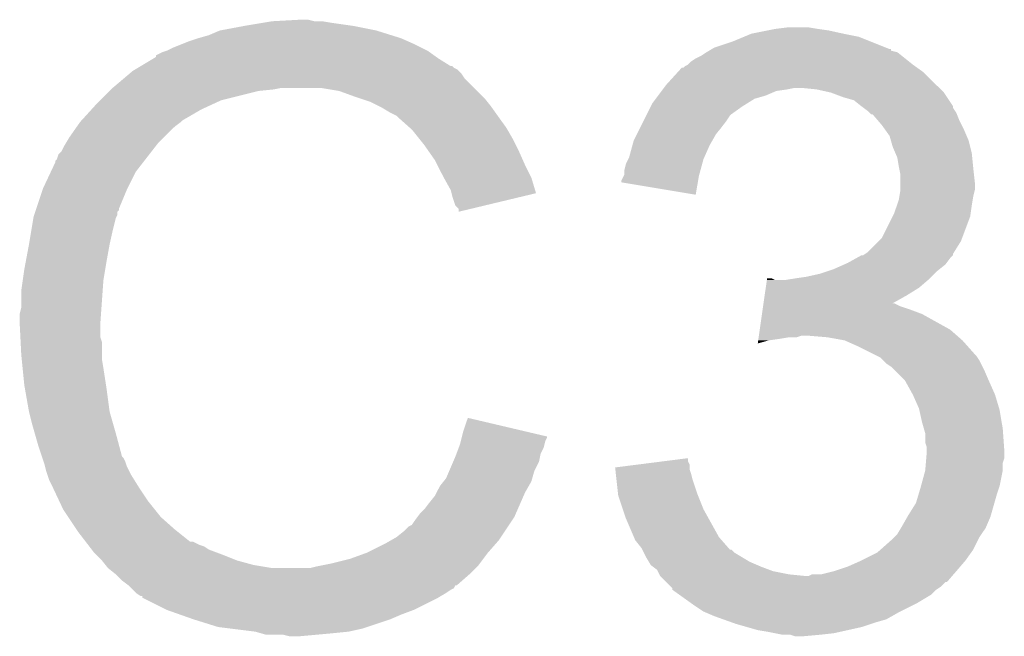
# Model space of a CAD drawing. Extents: x -1.3 to 24.2, y -3.9 to 39.2.
# Tile 22 of 37: x 12.7 to 14.3, y 13.7 to 14.7. Entities that reach past the tile are written whole.
import ezdxf

# ---------------------------------------------------------------- set-up
doc = ezdxf.new("R2010")
doc.units = 0
doc.layers.add('I2C_MUX_9_CLICK_V100_GTO', color=14, linetype='CONTINUOUS')

msp = doc.modelspace()

# ---------------------------------------------------------------- linework, layer by layer
at = {"layer": 'I2C_MUX_9_CLICK_V100_GTO'}
for points in [[(13.053062, 14.69136), (13.0937, 14.69898), (13.309602, 14.69136), (13.271498, 14.69898)], [(13.0937, 14.69898), (13.12418, 14.70406), (13.271498, 14.69898), (13.23594, 14.70406)], [(13.12418, 14.70406), (13.13942, 14.7066), (13.23594, 14.70406), (13.220702, 14.7066)], [(13.13942, 14.7066), (13.185138, 14.70914), (13.208002, 14.7066), (13.197842, 14.70914)], [(13.94968, 14.69136), (13.96238, 14.6939), (14.051278, 14.69136), (14.0335, 14.6939)], [(13.96238, 14.6939), (13.982702, 14.69644), (14.0335, 14.6939), (14.018262, 14.69644)], [(13.002258, 14.67358), (13.0175, 14.67866), (13.36167, 14.67358), (13.35024, 14.67866)], [(13.0175, 14.67866), (13.035282, 14.68374), (13.35024, 14.67866), (13.333986, 14.68374)], [(13.035282, 14.68374), (13.053062, 14.69136), (13.333986, 14.68374), (13.309602, 14.69136)], [(13.893798, 14.67358), (13.912082, 14.681198), (14.11859, 14.67358), (14.099542, 14.681198)], [(13.912082, 14.681198), (13.924282, 14.68628), (14.099542, 14.681198), (14.07414, 14.68628)], [(13.924282, 14.68628), (13.94968, 14.69136), (14.07414, 14.68628), (14.051278, 14.69136)], [(12.9667, 14.65834), (12.97686, 14.66342), (13.393408, 14.65834), (13.383254, 14.66342)], [(12.97686, 14.66342), (12.989558, 14.6685), (13.383254, 14.66342), (13.3731, 14.6685)], [(12.989558, 14.6685), (13.002258, 14.67358), (13.3731, 14.6685), (13.36167, 14.67358)], [(13.859078, 14.66088), (13.86331, 14.66342), (14.150344, 14.66088), (14.143994, 14.66342)], [(13.86331, 14.66342), (13.893798, 14.67358), (14.143994, 14.66342), (14.11859, 14.67358)], [(12.923512, 14.63294), (12.944668, 14.64564), (13.431514, 14.63294), (13.4112, 14.64564)], [(12.944668, 14.64564), (12.94892, 14.648192), (13.4112, 14.64564), (13.407626, 14.648192)], [(12.94892, 14.648192), (12.948944, 14.650726), (13.407626, 14.648192), (13.404076, 14.650726)], [(12.948944, 14.650726), (12.959082, 14.6558), (13.404076, 14.650726), (13.396966, 14.6558)], [(12.959082, 14.6558), (12.966694, 14.658338), (13.396966, 14.6558), (13.39341, 14.658338)], [(12.966694, 14.658338), (12.9667, 14.65834), (13.39341, 14.658338), (13.393408, 14.65834)], [(13.82522, 14.64056), (13.832842, 14.64564), (14.18209, 14.64056), (14.17574, 14.64564)], [(13.832842, 14.64564), (13.843002, 14.650722), (14.17574, 14.64564), (14.169388, 14.650722)], [(13.843002, 14.650722), (13.850614, 14.655798), (14.169388, 14.650722), (14.163042, 14.655798)], [(13.850614, 14.655798), (13.850618, 14.6558), (14.163042, 14.655798), (14.163036, 14.6558)], [(13.850618, 14.6558), (13.854842, 14.658336), (14.163036, 14.6558), (14.152908, 14.658336)], [(13.854842, 14.658336), (13.859026, 14.660848), (14.152908, 14.658336), (14.15288, 14.660848)], [(13.859026, 14.660848), (13.859078, 14.66088), (14.15288, 14.660848), (14.150344, 14.66088)], [(12.915046, 14.627858), (12.919276, 14.630398), (13.44167, 14.627858), (13.436604, 14.630398)], [(12.919276, 14.630398), (12.923502, 14.632934), (13.436604, 14.630398), (13.434066, 14.632934)], [(12.923502, 14.632934), (12.923512, 14.63294), (13.434066, 14.632934), (13.431514, 14.63294)], [(13.803048, 14.622778), (13.809976, 14.6304), (14.206222, 14.622778), (14.195552, 14.6304)], [(13.809976, 14.6304), (13.812526, 14.630406), (14.195552, 14.6304), (14.195544, 14.630406)], [(13.812526, 14.630406), (13.815064, 14.632942), (14.195544, 14.630406), (14.191994, 14.632942)], [(13.815064, 14.632942), (13.820126, 14.63548), (14.191994, 14.632942), (14.18844, 14.63548)], [(13.820126, 14.63548), (13.82013, 14.635482), (14.18844, 14.63548), (14.188438, 14.635482)], [(13.82013, 14.635482), (13.82522, 14.64056), (14.188438, 14.635482), (14.18209, 14.64056)], [(12.895808, 14.612618), (12.904816, 14.62024), (13.454382, 14.612618), (13.4493, 14.62024)], [(12.904816, 14.62024), (12.910822, 14.625322), (13.4493, 14.62024), (13.44421, 14.625322)], [(12.910822, 14.625322), (12.915046, 14.627858), (13.44421, 14.625322), (13.44167, 14.627858)], [(13.78458, 14.60246), (13.803048, 14.622778), (14.22654, 14.60246), (14.206222, 14.622778)], [(12.87526, 14.59484), (12.8778, 14.59738), (13.141962, 14.59484), (13.154658, 14.59738)], [(12.8778, 14.59738), (12.895808, 14.612618), (13.46962, 14.59738), (13.454382, 14.612618)], [(13.248638, 14.5923), (13.218158, 14.59738), (13.4747, 14.5923), (13.46962, 14.59738)], [(13.778866, 14.59484), (13.78077, 14.59738), (13.9827, 14.59484), (13.995398, 14.59738)], [(13.78077, 14.59738), (13.78458, 14.60246), (14.23162, 14.59738), (14.22654, 14.60246)], [(14.030958, 14.59484), (14.005562, 14.59738), (14.23416, 14.59484), (14.23162, 14.59738)], [(12.85748, 14.57706), (12.87272, 14.5923), (13.055598, 14.57706), (13.11656, 14.5923)], [(12.87272, 14.5923), (12.87526, 14.59484), (13.11656, 14.5923), (13.141962, 14.59484)], [(13.27658, 14.58214), (13.248638, 14.5923), (13.48486, 14.58214), (13.4747, 14.5923)], [(13.284206, 14.579598), (13.27658, 14.58214), (13.487402, 14.579598), (13.48486, 14.58214)], [(13.76744, 14.579598), (13.771248, 14.584678), (13.929358, 14.579598), (13.94714, 14.584678)], [(13.771248, 14.584678), (13.77696, 14.592298), (13.94714, 14.584678), (13.964918, 14.592298)], [(13.77696, 14.592298), (13.778866, 14.59484), (13.964918, 14.592298), (13.9827, 14.59484)], [(14.053818, 14.58976), (14.030958, 14.59484), (14.23924, 14.58976), (14.23416, 14.59484)], [(14.07414, 14.58214), (14.053818, 14.58976), (14.244322, 14.58214), (14.23924, 14.58976)], [(14.091928, 14.577062), (14.07414, 14.58214), (14.247708, 14.577062), (14.244322, 14.58214)], [(12.842932, 14.56182), (12.84986, 14.56944), (13.022582, 14.56182), (13.03909, 14.56944)], [(12.84986, 14.56944), (12.85748, 14.57706), (13.03909, 14.56944), (13.055598, 14.57706)], [(13.299438, 14.57452), (13.284206, 14.579598), (13.491466, 14.57452), (13.487402, 14.579598)], [(13.31468, 14.5669), (13.299438, 14.57452), (13.49756, 14.5669), (13.491466, 14.57452)], [(13.31976, 14.56436), (13.31468, 14.5669), (13.499376, 14.56436), (13.49756, 14.5669)], [(13.752832, 14.554198), (13.759186, 14.5669), (13.891258, 14.554198), (13.909042, 14.5669)], [(13.759186, 14.5669), (13.761722, 14.57197), (13.909042, 14.5669), (13.917152, 14.57197)], [(13.761722, 14.57197), (13.76744, 14.579598), (13.917152, 14.57197), (13.929358, 14.579598)], [(14.104614, 14.566906), (14.091928, 14.577062), (14.25448, 14.566906), (14.247708, 14.577062)], [(14.10462, 14.5669), (14.104614, 14.566906), (14.254482, 14.5669), (14.25448, 14.566906)], [(14.108014, 14.564354), (14.10462, 14.5669), (14.254484, 14.564354), (14.254482, 14.5669)], [(12.826766, 14.544038), (12.842932, 14.56182), (12.992098, 14.544038), (13.022582, 14.56182)], [(13.332462, 14.55674), (13.31976, 14.56436), (13.504818, 14.55674), (13.499376, 14.56436)], [(13.342616, 14.551662), (13.332462, 14.55674), (13.508446, 14.551662), (13.504818, 14.55674)], [(13.34516, 14.54912), (13.342616, 14.551662), (13.510262, 14.54912), (13.508446, 14.551662)], [(13.365164, 14.53134), (13.34516, 14.54912), (13.522962, 14.53134), (13.510262, 14.54912)], [(13.747752, 14.54404), (13.751564, 14.55166), (13.88364, 14.54404), (13.88872, 14.55166)], [(13.751564, 14.55166), (13.752832, 14.554198), (13.88872, 14.55166), (13.891258, 14.554198)], [(14.114778, 14.55928), (14.108014, 14.564354), (14.257872, 14.55928), (14.254484, 14.564354)], [(14.11731, 14.55675), (14.114778, 14.55928), (14.25956, 14.55675), (14.257872, 14.55928)], [(14.119854, 14.554206), (14.11731, 14.55675), (14.260578, 14.554206), (14.25956, 14.55675)], [(14.122402, 14.5542), (14.119854, 14.554206), (14.26058, 14.5542), (14.260578, 14.554206)], [(14.13111, 14.54404), (14.122402, 14.5542), (14.26464, 14.54404), (14.26058, 14.5542)], [(12.806678, 14.5161), (12.819124, 14.533878), (12.961622, 14.5161), (12.9794, 14.533878)], [(12.819124, 14.533878), (12.82446, 14.5415), (12.9794, 14.533878), (12.989558, 14.5415)], [(12.82446, 14.5415), (12.824462, 14.541502), (12.989558, 14.5415), (12.98956, 14.541502)], [(12.824462, 14.541502), (12.826766, 14.544038), (12.98956, 14.541502), (12.992098, 14.544038)], [(13.73632, 14.521178), (13.742672, 14.53388), (13.865858, 14.521178), (13.87602, 14.53388)], [(13.742672, 14.53388), (13.747752, 14.54404), (13.87602, 14.53388), (13.88364, 14.54404)], [(14.13764, 14.53642), (14.13111, 14.54404), (14.26845, 14.53642), (14.26464, 14.54404)], [(14.143084, 14.5288), (14.13764, 14.53642), (14.27226, 14.5288), (14.26845, 14.53642)], [(12.800582, 14.505938), (12.806678, 14.5161), (12.95146, 14.505938), (12.961622, 14.5161)], [(13.36802, 14.5288), (13.365164, 14.53134), (13.524414, 14.5288), (13.522962, 14.53134)], [(13.380212, 14.51356), (13.36802, 14.5288), (13.53312, 14.51356), (13.524414, 14.5288)], [(13.73124, 14.51102), (13.73632, 14.521178), (13.860054, 14.51102), (13.865858, 14.521178)], [(14.150338, 14.518644), (14.143084, 14.5288), (14.276614, 14.518644), (14.27226, 14.5288)], [(14.152518, 14.511018), (14.150338, 14.518644), (14.27988, 14.511018), (14.276614, 14.518644)], [(12.793982, 14.493244), (12.79906, 14.503398), (12.941586, 14.493244), (12.949484, 14.503398)], [(12.79906, 14.503398), (12.800582, 14.505938), (12.949484, 14.503398), (12.95146, 14.505938)], [(13.38834, 14.5034), (13.380212, 14.51356), (13.5382, 14.5034), (13.53312, 14.51356)], [(13.39545, 14.49324), (13.38834, 14.5034), (13.54328, 14.49324), (13.5382, 14.5034)], [(13.723622, 14.483082), (13.72916, 14.503398), (13.846668, 14.483082), (13.8557, 14.503398)], [(13.72916, 14.503398), (13.73124, 14.51102), (13.8557, 14.503398), (13.860054, 14.51102)], [(14.155418, 14.50086), (14.152518, 14.511018), (14.28242, 14.50086), (14.27988, 14.511018)], [(14.159774, 14.490698), (14.155418, 14.50086), (14.28496, 14.490698), (14.28242, 14.50086)], [(12.78636, 14.480544), (12.788904, 14.488152), (12.931708, 14.480544), (12.937626, 14.488152)], [(12.788904, 14.488152), (12.793982, 14.493244), (12.937626, 14.488152), (12.941586, 14.493244)], [(13.406118, 14.47799), (13.39545, 14.49324), (13.550058, 14.47799), (13.54328, 14.49324)], [(14.163038, 14.483082), (14.159774, 14.490698), (14.285722, 14.483082), (14.28496, 14.490698)], [(12.776646, 14.460218), (12.78382, 14.475464), (12.9159, 14.460218), (12.927758, 14.475464)], [(12.78382, 14.475464), (12.783826, 14.478006), (12.927758, 14.475464), (12.929734, 14.478006)], [(12.783826, 14.478006), (12.78636, 14.480544), (12.929734, 14.478006), (12.931708, 14.480544)], [(13.409926, 14.47038), (13.406118, 14.47799), (13.55344, 14.47038), (13.550058, 14.47799)], [(13.41882, 14.4526), (13.409926, 14.47038), (13.562332, 14.4526), (13.55344, 14.47038)], [(13.716, 14.462762), (13.71854, 14.472922), (13.84069, 14.462762), (13.84346, 14.472922)], [(13.71854, 14.472922), (13.72235, 14.48054), (13.84346, 14.472922), (13.845538, 14.48054)], [(13.72235, 14.48054), (13.723622, 14.483082), (13.845538, 14.48054), (13.846668, 14.483082)], [(14.16558, 14.46784), (14.163038, 14.483082), (14.287246, 14.46784), (14.285722, 14.483082)], [(14.16609, 14.4653), (14.16558, 14.46784), (14.2875, 14.4653), (14.287246, 14.46784)], [(12.7635, 14.43228), (12.776646, 14.460218), (12.90193, 14.43228), (12.9159, 14.460218)], [(13.420234, 14.450058), (13.41882, 14.4526), (13.563602, 14.450058), (13.562332, 14.4526)], [(13.710922, 14.444984), (13.714728, 14.4526), (13.836642, 14.444984), (13.83792, 14.4526)], [(13.714728, 14.4526), (13.716, 14.455144), (13.83792, 14.4526), (13.838612, 14.455144)], [(13.716, 14.455144), (13.716, 14.462762), (13.838612, 14.455144), (13.84069, 14.462762)], [(14.16812, 14.455142), (14.16609, 14.4653), (14.28863, 14.455142), (14.2875, 14.4653)], [(14.16812, 14.442438), (14.16812, 14.455142), (14.29004, 14.442438), (14.28863, 14.455142)], [(13.43152, 14.429742), (13.420234, 14.450058), (13.569668, 14.429742), (13.563602, 14.450058)], [(13.71092, 14.442468), (13.710922, 14.444984), (13.83622, 14.442468), (13.836642, 14.444984)], [(13.832808, 14.422124), (13.71092, 14.442468), (13.832808, 14.422124), (13.83622, 14.442468)], [(14.16812, 14.429742), (14.16812, 14.442438), (14.29004, 14.429742), (14.29004, 14.442438)], [(12.752492, 14.399256), (12.762652, 14.42974), (12.88796, 14.399256), (12.90066, 14.42974)], [(12.762652, 14.42974), (12.7635, 14.43228), (12.90066, 14.42974), (12.90193, 14.43228)], [(13.432794, 14.424654), (13.43152, 14.429742), (13.571186, 14.424654), (13.569668, 14.429742)], [(13.434062, 14.41958), (13.432794, 14.424654), (13.550018, 14.41958), (13.571186, 14.424654)], [(13.43914, 14.404344), (13.434062, 14.41958), (13.48646, 14.404344), (13.550018, 14.41958)], [(14.16558, 14.4145), (14.166426, 14.41958), (14.286652, 14.4145), (14.2875, 14.41958)], [(14.166426, 14.41958), (14.168118, 14.429738), (14.2875, 14.41958), (14.29004, 14.429738)], [(14.168118, 14.429738), (14.16812, 14.429742), (14.29004, 14.429738), (14.29004, 14.429742)], [(13.444214, 14.399266), (13.43914, 14.404344), (13.465278, 14.399266), (13.48646, 14.404344)], [(14.15796, 14.391642), (14.162192, 14.40434), (14.283144, 14.391642), (14.28496, 14.40434)], [(14.162192, 14.40434), (14.16558, 14.4145), (14.28496, 14.40434), (14.286652, 14.4145)], [(12.748262, 14.386562), (12.749106, 14.389096), (12.88415, 14.386562), (12.885418, 14.389096)], [(12.749106, 14.389096), (12.750802, 14.394184), (12.885418, 14.389096), (12.88542, 14.394184)], [(12.750802, 14.394184), (12.751644, 14.396714), (12.88542, 14.394184), (12.887954, 14.396714)], [(12.751644, 14.396714), (12.752492, 14.399256), (12.887954, 14.396714), (12.88796, 14.399256)], [(13.44422, 14.394218), (13.444214, 14.399266), (13.44422, 14.394218), (13.465278, 14.399266)], [(14.155416, 14.386556), (14.15796, 14.391642), (14.282418, 14.386556), (14.283144, 14.391642)], [(12.74445, 14.3637), (12.747836, 14.384018), (12.8778, 14.3637), (12.882878, 14.384018)], [(12.747836, 14.384018), (12.748262, 14.386562), (12.882878, 14.384018), (12.88415, 14.386562)], [(14.137642, 14.351004), (14.155416, 14.386556), (14.269084, 14.351004), (14.282418, 14.386556)], [(12.74064, 14.34084), (12.74445, 14.3637), (12.87272, 14.34084), (12.8778, 14.3637)], [(12.7354, 14.3129), (12.74064, 14.34084), (12.86764, 14.3129), (12.87272, 14.34084)], [(14.114782, 14.328142), (14.132556, 14.345918), (14.256064, 14.328142), (14.267178, 14.345918)], [(14.132556, 14.345918), (14.137642, 14.351004), (14.267178, 14.345918), (14.269084, 14.351004)], [(14.095474, 14.317978), (14.104614, 14.323054), (14.2494, 14.317978), (14.254474, 14.323054)], [(14.104614, 14.323054), (14.104626, 14.32306), (14.254474, 14.323054), (14.254474, 14.32306)], [(14.104626, 14.32306), (14.107166, 14.323064), (14.254474, 14.32306), (14.254474, 14.323064)], [(14.107166, 14.323064), (14.110978, 14.325606), (14.254474, 14.323064), (14.25448, 14.325606)], [(14.110978, 14.325606), (14.114782, 14.328142), (14.25448, 14.325606), (14.256064, 14.328142)], [(12.73302, 14.3002), (12.7354, 14.3129), (12.865522, 14.3002), (12.86764, 14.3129)], [(14.058898, 14.3002), (14.076038, 14.307818), (14.232254, 14.3002), (14.241778, 14.307818)], [(14.076038, 14.307818), (14.08176, 14.31036), (14.241778, 14.307818), (14.243684, 14.31036)], [(14.08176, 14.31036), (14.095474, 14.317978), (14.243684, 14.31036), (14.2494, 14.317978)], [(12.73048, 14.282422), (12.73302, 14.3002), (12.86256, 14.282422), (12.865522, 14.3002)], [(14.013178, 14.2875), (14.03604, 14.292582), (14.21892, 14.2875), (14.224002, 14.292582)], [(14.03604, 14.292582), (14.051276, 14.29766), (14.224002, 14.292582), (14.22908, 14.29766)], [(14.051276, 14.29766), (14.058898, 14.3002), (14.22908, 14.29766), (14.232254, 14.3002)], [(12.72794, 14.26464), (12.73048, 14.282422), (12.861288, 14.26464), (12.86256, 14.282422)], [(13.947528, 14.26972), (13.949346, 14.28242), (14.198598, 14.26972), (14.213416, 14.28242)], [(13.949346, 14.28242), (13.949708, 14.284958), (13.962384, 14.28242), (13.957304, 14.284958)], [(13.949708, 14.284958), (13.94971, 14.28496), (13.957304, 14.284958), (13.94971, 14.28496)], [(13.980162, 14.28242), (13.9954, 14.28496), (14.213416, 14.28242), (14.21638, 14.28496)], [(13.9954, 14.28496), (14.013178, 14.2875), (14.21638, 14.28496), (14.21892, 14.2875)], [(12.72794, 14.236702), (12.72794, 14.26464), (12.859294, 14.236702), (12.861288, 14.26464)], [(13.94571, 14.257022), (13.947528, 14.26972), (14.17828, 14.257022), (14.198598, 14.26972)], [(13.943164, 14.23924), (13.94389, 14.244318), (14.168122, 14.23924), (14.157964, 14.244318)], [(13.94389, 14.244318), (13.943892, 14.24432), (14.157964, 14.244318), (14.155546, 14.24432)], [(13.943892, 14.24432), (13.94571, 14.257022), (14.155546, 14.24432), (14.17828, 14.257022)], [(12.7254, 14.226542), (12.72794, 14.236702), (12.858568, 14.226542), (12.859294, 14.236702)], [(12.7254, 14.211302), (12.7254, 14.226542), (12.85748, 14.211302), (12.858568, 14.226542)], [(13.93771, 14.20114), (13.941346, 14.22654), (14.24939, 14.20114), (14.203682, 14.22654)], [(13.941346, 14.22654), (13.942436, 14.23416), (14.203682, 14.22654), (14.18336, 14.23416)], [(13.942436, 14.23416), (13.943164, 14.23924), (14.18336, 14.23416), (14.168122, 14.23924)], [(12.7254, 14.2113), (12.7254, 14.211302), (12.857482, 14.2113), (12.85748, 14.211302)], [(12.726544, 14.188438), (12.7254, 14.2113), (12.857482, 14.188438), (12.857482, 14.2113)], [(13.936256, 14.19098), (13.93771, 14.20114), (14.261008, 14.19098), (14.24939, 14.20114)], [(12.726926, 14.180816), (12.726544, 14.188438), (12.86002, 14.180816), (12.857482, 14.188438)], [(12.72794, 14.1605), (12.726926, 14.180816), (12.86002, 14.1605), (12.86002, 14.180816)], [(13.934444, 14.178322), (13.935164, 14.18336), (13.934444, 14.178322), (13.952218, 14.18336)], [(13.935164, 14.18336), (13.935528, 14.1859), (13.952218, 14.18336), (13.97, 14.1859)], [(13.935528, 14.1859), (13.935892, 14.18844), (13.97, 14.1859), (13.985238, 14.18844)], [(13.935892, 14.18844), (13.936254, 14.190978), (13.997936, 14.18844), (14.005558, 14.190978)], [(13.936254, 14.190978), (13.936256, 14.19098), (14.005558, 14.190978), (14.018262, 14.19098)], [(14.048742, 14.18844), (14.018262, 14.19098), (14.263912, 14.18844), (14.261008, 14.19098)], [(14.076678, 14.18336), (14.048742, 14.18844), (14.26972, 14.18336), (14.263912, 14.18844)], [(14.09954, 14.1732), (14.076678, 14.18336), (14.278752, 14.1732), (14.26972, 14.18336)], [(14.12494, 14.1605), (14.09954, 14.1732), (14.29004, 14.1605), (14.278752, 14.1732)], [(12.728704, 14.152878), (12.72794, 14.1605), (12.86002, 14.152878), (12.86002, 14.1605)], [(12.730226, 14.13764), (12.728704, 14.152878), (12.86256, 14.13764), (12.86002, 14.152878)], [(14.13002, 14.15796), (14.12494, 14.1605), (14.29258, 14.15796), (14.29004, 14.1605)], [(14.135096, 14.155422), (14.13002, 14.15796), (14.294272, 14.155422), (14.29258, 14.15796)], [(14.140182, 14.150338), (14.135096, 14.155422), (14.29766, 14.150338), (14.294272, 14.155422)], [(14.145258, 14.145262), (14.140182, 14.150338), (14.3002, 14.145262), (14.29766, 14.150338)], [(14.15288, 14.14018), (14.145258, 14.145262), (14.30274, 14.14018), (14.3002, 14.145262)], [(12.73302, 14.109698), (12.730226, 14.13764), (12.86686, 14.109698), (12.86256, 14.13764)], [(14.157958, 14.1351), (14.15288, 14.14018), (14.30528, 14.1351), (14.30274, 14.14018)], [(14.17573, 14.11732), (14.157958, 14.1351), (14.3129, 14.11732), (14.30528, 14.1351)], [(14.175738, 14.11731), (14.17573, 14.11732), (14.312906, 14.11731), (14.3129, 14.11732)], [(14.18844, 14.09446), (14.175738, 14.11731), (14.323062, 14.09446), (14.312906, 14.11731)], [(12.733918, 14.10462), (12.73302, 14.109698), (12.86764, 14.10462), (12.86686, 14.109698)], [(12.74064, 14.06652), (12.733918, 14.10462), (12.87272, 14.06652), (12.86764, 14.10462)], [(14.198598, 14.071602), (14.18844, 14.09446), (14.329918, 14.071602), (14.323062, 14.09446)], [(12.740642, 14.066518), (12.74064, 14.06652), (12.87272, 14.066518), (12.87272, 14.06652)], [(12.74572, 14.0462), (12.740642, 14.066518), (12.878526, 14.0462), (12.87272, 14.066518)], [(14.199164, 14.06906), (14.198598, 14.071602), (14.33068, 14.06906), (14.329918, 14.071602)], [(14.20368, 14.048738), (14.199164, 14.06906), (14.334068, 14.048738), (14.33068, 14.06906)], [(13.45184, 14.033498), (13.45949, 14.056356), (13.556538, 14.033498), (13.45949, 14.056356)], [(14.206584, 14.038582), (14.20368, 14.048738), (14.33576, 14.038582), (14.334068, 14.048738)], [(12.750076, 14.03096), (12.74572, 14.0462), (12.88288, 14.03096), (12.878526, 14.0462)], [(13.449928, 14.025852), (13.45184, 14.033498), (13.589, 14.025852), (13.556538, 14.033498)], [(14.20876, 14.030964), (14.206584, 14.038582), (14.336306, 14.030964), (14.33576, 14.038582)], [(12.75588, 14.01064), (12.750076, 14.03096), (12.888302, 14.01064), (12.88288, 14.03096)], [(13.44676, 14.013182), (13.448028, 14.018258), (13.585188, 14.013182), (13.586458, 14.018258)], [(13.448028, 14.018258), (13.449298, 14.023336), (13.586458, 14.018258), (13.588998, 14.023336)], [(13.449298, 14.023336), (13.449928, 14.025852), (13.588998, 14.023336), (13.589, 14.025852)], [(14.20876, 14.015724), (14.20876, 14.030964), (14.337394, 14.015724), (14.336306, 14.030964)], [(12.761804, 13.992868), (12.75588, 14.01064), (12.893044, 13.992868), (12.888302, 14.01064)], [(13.441044, 13.997938), (13.444852, 14.008098), (13.57884, 13.997938), (13.58392, 14.008098)], [(13.444852, 14.008098), (13.44676, 14.013182), (13.58392, 14.008098), (13.585188, 14.013182)], [(14.211298, 14.008102), (14.20876, 14.015724), (14.337938, 14.008102), (14.337394, 14.015724)], [(14.210452, 13.990318), (14.2113, 14.000478), (14.338298, 13.990318), (14.338298, 14.000478)], [(14.2113, 14.003022), (14.211298, 14.008102), (14.3383, 14.003022), (14.337938, 14.008102)], [(14.2113, 14.000478), (14.2113, 14.003022), (14.338298, 14.000478), (14.3383, 14.003022)], [(12.762656, 13.990316), (12.761804, 13.992868), (12.895582, 13.990316), (12.893044, 13.992868)], [(12.764348, 13.985238), (12.762656, 13.990316), (12.89812, 13.985238), (12.895582, 13.990316)], [(12.76604, 13.980158), (12.764348, 13.985238), (12.899814, 13.980158), (12.89812, 13.985238)], [(13.42934, 13.969998), (13.435872, 13.985238), (13.568678, 13.969998), (13.576298, 13.985238)], [(13.435872, 13.985238), (13.43914, 13.99286), (13.576298, 13.985238), (13.577822, 13.99286)], [(13.43914, 13.99286), (13.441044, 13.997938), (13.577822, 13.99286), (13.57884, 13.997938)], [(13.740676, 13.980156), (13.780524, 13.985236), (13.82268, 13.980156), (13.820142, 13.985236)], [(13.780524, 13.985236), (13.82014, 13.990286), (13.820142, 13.985236), (13.82014, 13.990286)], [(14.209816, 13.982696), (14.210452, 13.990318), (14.33576, 13.982696), (14.338298, 13.990318)], [(12.766676, 13.97762), (12.76604, 13.980158), (12.90066, 13.97762), (12.899814, 13.980158)], [(12.768582, 13.97), (12.766676, 13.97762), (12.904472, 13.97), (12.90066, 13.97762)], [(12.771122, 13.962382), (12.768582, 13.97), (12.90828, 13.962382), (12.904472, 13.97)], [(13.4239, 13.957302), (13.42934, 13.969998), (13.56505, 13.957302), (13.568678, 13.969998)], [(13.70078, 13.97507), (13.740676, 13.980156), (13.822682, 13.97507), (13.82268, 13.980156)], [(13.701062, 13.972538), (13.70078, 13.97507), (13.822682, 13.972538), (13.822682, 13.97507)], [(13.701904, 13.96492), (13.701062, 13.972538), (13.825218, 13.96492), (13.822682, 13.972538)], [(14.201832, 13.9446), (14.208758, 13.969998), (14.330678, 13.9446), (14.33576, 13.969998)], [(14.208758, 13.969998), (14.20876, 13.970002), (14.33576, 13.969998), (14.33576, 13.970002)], [(14.20876, 13.970002), (14.209816, 13.982696), (14.33576, 13.970002), (14.33576, 13.982696)], [(12.77366, 13.954762), (12.771122, 13.962382), (12.913044, 13.954762), (12.90828, 13.962382)], [(12.7762, 13.94968), (12.77366, 13.954762), (12.916218, 13.94968), (12.913044, 13.954762)], [(13.41374, 13.94459), (13.419836, 13.952218), (13.55924, 13.94459), (13.5636, 13.952218)], [(13.419836, 13.952218), (13.4239, 13.957302), (13.5636, 13.952218), (13.56505, 13.957302)], [(13.70303, 13.954762), (13.701904, 13.96492), (13.82776, 13.954762), (13.825218, 13.96492)], [(13.70556, 13.9319), (13.70303, 13.954762), (13.83538, 13.9319), (13.82776, 13.954762)], [(12.779786, 13.94206), (12.7762, 13.94968), (12.92098, 13.94206), (12.916218, 13.94968)], [(12.790542, 13.9192), (12.779786, 13.94206), (12.93622, 13.9192), (12.92098, 13.94206)], [(13.408662, 13.93444), (13.41374, 13.94459), (13.55344, 13.93444), (13.55924, 13.94459)], [(14.197332, 13.92936), (14.20114, 13.94206), (14.3256, 13.92936), (14.32983, 13.94206)], [(14.20114, 13.94206), (14.201832, 13.9446), (14.32983, 13.94206), (14.330678, 13.9446)], [(13.39596, 13.91666), (13.406122, 13.929362), (13.54566, 13.91666), (13.551218, 13.929362)], [(13.406122, 13.929362), (13.408662, 13.93444), (13.551218, 13.929362), (13.55344, 13.93444)], [(13.70584, 13.929362), (13.70556, 13.9319), (13.836396, 13.929362), (13.83538, 13.9319)], [(13.713462, 13.906498), (13.70584, 13.929362), (13.84554, 13.906498), (13.836396, 13.929362)], [(14.193522, 13.91665), (14.197332, 13.92936), (14.321968, 13.91665), (14.3256, 13.92936)], [(12.79652, 13.90649), (12.790542, 13.9192), (12.946388, 13.90649), (12.93622, 13.9192)], [(12.804984, 13.8938), (12.79652, 13.90649), (12.95654, 13.8938), (12.946388, 13.90649)], [(13.380722, 13.89888), (13.38834, 13.906502), (13.53788, 13.89888), (13.541216, 13.906502)], [(13.38834, 13.906502), (13.39596, 13.91666), (13.541216, 13.906502), (13.54566, 13.91666)], [(13.71854, 13.89126), (13.713462, 13.906498), (13.854008, 13.89126), (13.84554, 13.906498)], [(14.18082, 13.89634), (14.193522, 13.91665), (14.316166, 13.89634), (14.321968, 13.91665)], [(12.818532, 13.873482), (12.804984, 13.8938), (12.979398, 13.873482), (12.95654, 13.8938)], [(13.36801, 13.881104), (13.3731, 13.88872), (13.527194, 13.881104), (13.532272, 13.88872)], [(13.3731, 13.88872), (13.376908, 13.893798), (13.532272, 13.88872), (13.535658, 13.893798)], [(13.376908, 13.893798), (13.380722, 13.89888), (13.535658, 13.893798), (13.53788, 13.89888)], [(13.7316, 13.86079), (13.71854, 13.89126), (13.87094, 13.86079), (13.854008, 13.89126)], [(14.17066, 13.87856), (14.179366, 13.893798), (14.308906, 13.87856), (14.31544, 13.893798)], [(14.179366, 13.893798), (14.18082, 13.89634), (14.31544, 13.893798), (14.316166, 13.89634)], [(12.82192, 13.8684), (12.818532, 13.873482), (12.98575, 13.8684), (12.979398, 13.873482)], [(13.342608, 13.86078), (13.35532, 13.87094), (13.513646, 13.86078), (13.52042, 13.87094)], [(13.35532, 13.87094), (13.362944, 13.878562), (13.52042, 13.87094), (13.5255, 13.878562)], [(13.362944, 13.878562), (13.36801, 13.881104), (13.5255, 13.878562), (13.527194, 13.881104)], [(14.163042, 13.865862), (14.169134, 13.876018), (14.301048, 13.865862), (14.307818, 13.876018)], [(14.169134, 13.876018), (14.17066, 13.87856), (14.307818, 13.876018), (14.308906, 13.87856)], [(12.833644, 13.85316), (12.82192, 13.8684), (13.004796, 13.85316), (12.98575, 13.8684)], [(13.324838, 13.85062), (13.333718, 13.855698), (13.505814, 13.85062), (13.51026, 13.855698)], [(13.333718, 13.855698), (13.342608, 13.86078), (13.51026, 13.855698), (13.513646, 13.86078)], [(13.73378, 13.855702), (13.7316, 13.86079), (13.87539, 13.855702), (13.87094, 13.86079)], [(13.74394, 13.84299), (13.73378, 13.855702), (13.886506, 13.84299), (13.87539, 13.855702)], [(14.135736, 13.84047), (14.15288, 13.8557), (14.287498, 13.84047), (14.295118, 13.8557)], [(14.15288, 13.8557), (14.157958, 13.860778), (14.295118, 13.8557), (14.29766, 13.860778)], [(14.157958, 13.860778), (14.163042, 13.865862), (14.29766, 13.860778), (14.301048, 13.865862)], [(12.833646, 13.853158), (12.833644, 13.85316), (13.009884, 13.853158), (13.004796, 13.85316)], [(12.837552, 13.84808), (12.833646, 13.853158), (13.020042, 13.84808), (13.009884, 13.853158)], [(12.839508, 13.845538), (12.837552, 13.84808), (13.027664, 13.845538), (13.020042, 13.84808)], [(12.843414, 13.84046), (12.839508, 13.845538), (13.03527, 13.84046), (13.027664, 13.845538)], [(12.84732, 13.835382), (12.843414, 13.84046), (13.048818, 13.835382), (13.03527, 13.84046)], [(13.294362, 13.835382), (13.324838, 13.85062), (13.49248, 13.835382), (13.505814, 13.85062)], [(13.745206, 13.84046), (13.74394, 13.84299), (13.888718, 13.84046), (13.886506, 13.84299)], [(13.74521, 13.840454), (13.745206, 13.84046), (13.891266, 13.840454), (13.888718, 13.84046)], [(13.74775, 13.835378), (13.74521, 13.840454), (13.896342, 13.835378), (13.891266, 13.840454)], [(14.13001, 13.835382), (14.135736, 13.84047), (14.283866, 13.835382), (14.287498, 13.84047)], [(12.849862, 13.83284), (12.84732, 13.835382), (13.0556, 13.83284), (13.048818, 13.835382)], [(12.86002, 13.82268), (12.849862, 13.83284), (13.080996, 13.82268), (13.0556, 13.83284)], [(12.860022, 13.822678), (12.86002, 13.82268), (13.081, 13.822678), (13.080996, 13.82268)], [(12.866116, 13.81506), (12.860022, 13.822678), (13.10894, 13.81506), (13.081, 13.822678)], [(13.23594, 13.8176), (13.26642, 13.825222), (13.479142, 13.8176), (13.484858, 13.825222)], [(13.26642, 13.825222), (13.29436, 13.83538), (13.484858, 13.825222), (13.492478, 13.83538)], [(13.29436, 13.83538), (13.294362, 13.835382), (13.492478, 13.83538), (13.49248, 13.835382)], [(13.75156, 13.82776), (13.74775, 13.835378), (13.909042, 13.82776), (13.896342, 13.835378)], [(13.756134, 13.82014), (13.75156, 13.82776), (13.921742, 13.82014), (13.909042, 13.82776)], [(14.081758, 13.81252), (14.10462, 13.82268), (14.266092, 13.81252), (14.2748, 13.82268)], [(14.10462, 13.82268), (14.13001, 13.835382), (14.2748, 13.82268), (14.283866, 13.835382)], [(12.870178, 13.809982), (12.866116, 13.81506), (13.13941, 13.809982), (13.10894, 13.81506)], [(12.870182, 13.80998), (12.870178, 13.809982), (13.139422, 13.80998), (13.13941, 13.809982)], [(12.882878, 13.799822), (12.870182, 13.80998), (13.462, 13.799822), (13.472158, 13.80998)], [(13.200382, 13.80998), (13.21054, 13.81252), (13.472158, 13.80998), (13.474698, 13.81252)], [(13.21054, 13.81252), (13.22324, 13.81506), (13.474698, 13.81252), (13.477238, 13.81506)], [(13.22324, 13.81506), (13.23594, 13.8176), (13.477238, 13.81506), (13.479142, 13.8176)], [(13.759178, 13.815064), (13.756134, 13.82014), (13.933586, 13.815064), (13.921742, 13.82014)], [(13.762564, 13.81252), (13.759178, 13.815064), (13.93952, 13.81252), (13.933586, 13.815064)], [(13.769336, 13.80743), (13.762564, 13.81252), (13.953096, 13.80743), (13.93952, 13.81252)], [(13.770604, 13.8049), (13.769336, 13.80743), (13.959842, 13.8049), (13.953096, 13.80743)], [(14.058898, 13.8049), (14.081758, 13.81252), (14.25956, 13.8049), (14.266092, 13.81252)], [(12.882882, 13.79982), (12.882878, 13.799822), (13.462, 13.79982), (13.462, 13.799822)], [(12.89304, 13.789662), (12.882882, 13.79982), (13.450392, 13.789662), (13.462, 13.79982)], [(13.773148, 13.79982), (13.770604, 13.8049), (13.985238, 13.79982), (13.959842, 13.8049)], [(13.774418, 13.797284), (13.773148, 13.79982), (14.010598, 13.797284), (13.985238, 13.79982)], [(13.774422, 13.79728), (13.774418, 13.797284), (14.010638, 13.79728), (14.010598, 13.797284)], [(13.784582, 13.78712), (13.774422, 13.79728), (14.244322, 13.78712), (14.25303, 13.79728)], [(14.010638, 13.79728), (14.018264, 13.797282), (14.25303, 13.79728), (14.25303, 13.797282)], [(14.018264, 13.797282), (14.023344, 13.79982), (14.25303, 13.797282), (14.255206, 13.79982)], [(14.038582, 13.79982), (14.058898, 13.8049), (14.255206, 13.79982), (14.25956, 13.8049)], [(12.903198, 13.78204), (12.89304, 13.789662), (13.441684, 13.78204), (13.450392, 13.789662)], [(12.903224, 13.782016), (12.903198, 13.78204), (13.439134, 13.782016), (13.441684, 13.78204)], [(12.908272, 13.776968), (12.903224, 13.782016), (13.436594, 13.776968), (13.439134, 13.782016)], [(12.910822, 13.774418), (12.908272, 13.776968), (13.431518, 13.774418), (13.436594, 13.776968)], [(12.915898, 13.769342), (12.910822, 13.774418), (13.423904, 13.769342), (13.431518, 13.774418)], [(13.784588, 13.787114), (13.784582, 13.78712), (14.241774, 13.787114), (14.244322, 13.78712)], [(13.792202, 13.7795), (13.784588, 13.787114), (14.23416, 13.7795), (14.241774, 13.787114)], [(13.794734, 13.776966), (13.792202, 13.7795), (14.230358, 13.776966), (14.23416, 13.7795)], [(13.79474, 13.77443), (13.794734, 13.776966), (14.226554, 13.77443), (14.230358, 13.776966)], [(13.794758, 13.774418), (13.79474, 13.77443), (14.226538, 13.774418), (14.226554, 13.77443)], [(13.805422, 13.766798), (13.794758, 13.774418), (14.218918, 13.766798), (14.226538, 13.774418)], [(12.915902, 13.76934), (12.915898, 13.769342), (13.423902, 13.76934), (13.423904, 13.769342)], [(12.923514, 13.764264), (12.915902, 13.76934), (13.41544, 13.764264), (13.423902, 13.76934)], [(12.926028, 13.76426), (12.923514, 13.764264), (13.415434, 13.76426), (13.41544, 13.764264)], [(12.92606, 13.761744), (12.926028, 13.76426), (13.41124, 13.761744), (13.415434, 13.76426)], [(12.926108, 13.76172), (12.92606, 13.761744), (13.4112, 13.76172), (13.41124, 13.761744)], [(12.9667, 13.7414), (12.926108, 13.76172), (13.37056, 13.7414), (13.4112, 13.76172)], [(13.826746, 13.75156), (13.805422, 13.766798), (14.19352, 13.75156), (14.218918, 13.766798)], [(13.8303, 13.74902), (13.826746, 13.75156), (14.18844, 13.74902), (14.19352, 13.75156)], [(13.845538, 13.738862), (13.8303, 13.74902), (14.168124, 13.738862), (14.18844, 13.74902)], [(12.98829, 13.73378), (12.9667, 13.7414), (13.35024, 13.73378), (13.37056, 13.7414)], [(13.00988, 13.72616), (12.98829, 13.73378), (13.33246, 13.72616), (13.35024, 13.73378)], [(13.050518, 13.71346), (13.00988, 13.72616), (13.294358, 13.71346), (13.33246, 13.72616)], [(13.85147, 13.73632), (13.845538, 13.738862), (14.163042, 13.73632), (14.168124, 13.738862)], [(13.863322, 13.73124), (13.85147, 13.73632), (14.15415, 13.73124), (14.163042, 13.73632)], [(13.877552, 13.726158), (13.863322, 13.73124), (14.145258, 13.726158), (14.15415, 13.73124)], [(13.89177, 13.72108), (13.877552, 13.726158), (14.12748, 13.72108), (14.145258, 13.726158)], [(13.070838, 13.71092), (13.050518, 13.71346), (13.286738, 13.71092), (13.294358, 13.71346)], [(13.111478, 13.70584), (13.070838, 13.71092), (13.263878, 13.70584), (13.286738, 13.71092)], [(13.89888, 13.71854), (13.89177, 13.72108), (14.119858, 13.71854), (14.12748, 13.72108)], [(13.91666, 13.71346), (13.89888, 13.71854), (14.104618, 13.71346), (14.119858, 13.71854)], [(13.934438, 13.70838), (13.91666, 13.71346), (14.081758, 13.70838), (14.104618, 13.71346)], [(13.120368, 13.7033), (13.111478, 13.70584), (13.23848, 13.7033), (13.263878, 13.70584)], [(13.129256, 13.70076), (13.120368, 13.7033), (13.21054, 13.70076), (13.23848, 13.7033)], [(13.167358, 13.69822), (13.157198, 13.70076), (13.182602, 13.69822), (13.21054, 13.70076)], [(13.94968, 13.70584), (13.934438, 13.70838), (14.070328, 13.70584), (14.081758, 13.70838)], [(13.96238, 13.7033), (13.94968, 13.70584), (14.058898, 13.7033), (14.070328, 13.70584)], [(13.975078, 13.70076), (13.96238, 13.7033), (14.03604, 13.70076), (14.058898, 13.7033)], [(13.995398, 13.698222), (13.987776, 13.70076), (14.008122, 13.698222), (14.03604, 13.70076)], [(14.008102, 13.69822), (13.995398, 13.698222), (14.008102, 13.69822), (14.008122, 13.698222)]]:
    msp.add_solid(points, dxfattribs=at)

doc.saveas('drawing.dxf')
